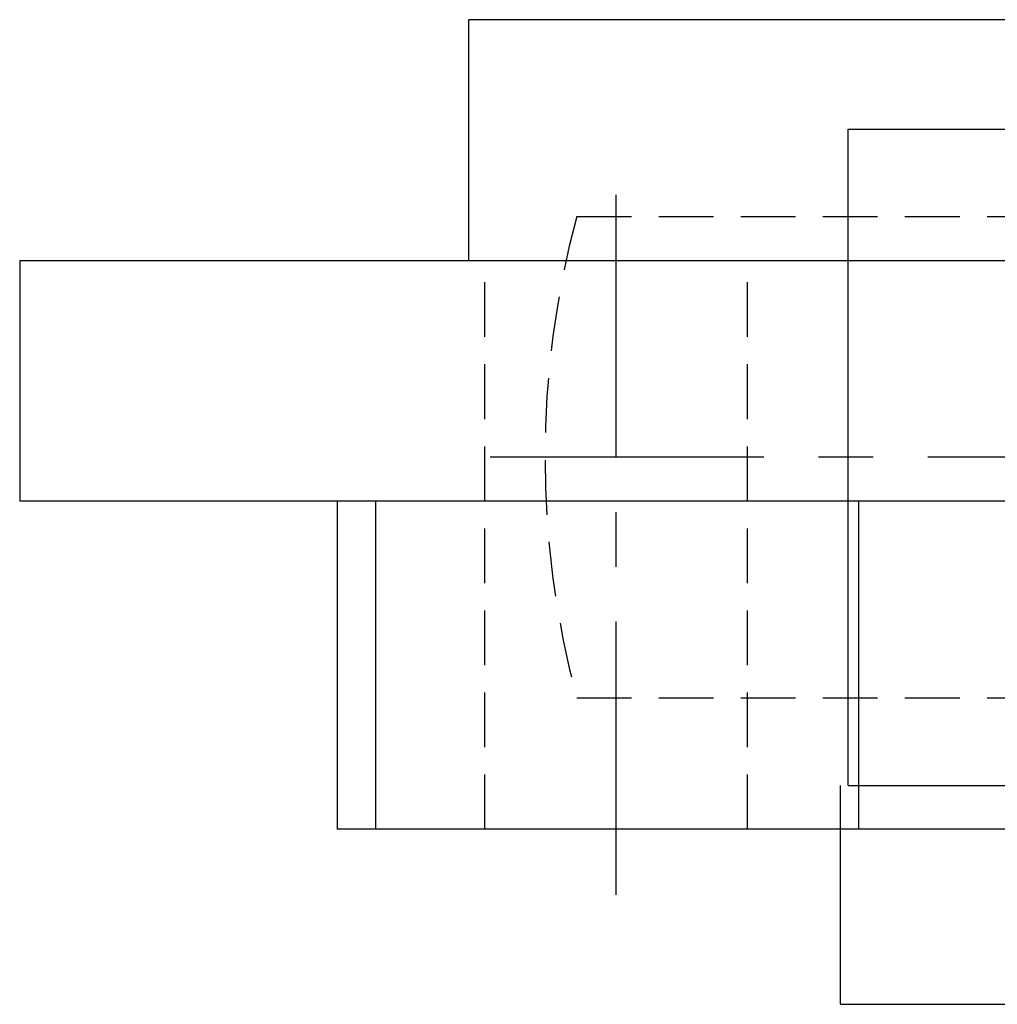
# Model space of a CAD drawing. Extents: x -71 to 152, y -72 to 152.
# Tile 2 of 7: x -67 to -22, y 102 to 147. Entities that reach past the tile are written whole.
import ezdxf

# ---------------------------------------------------------------- set-up
doc = ezdxf.new("R2010")
doc.units = 0
doc.header["$LTSCALE"] = 10
doc.linetypes.add('CENTER', pattern=[2, 1.25, -0.25, 0.25, -0.25])
doc.linetypes.add('HIDDEN', pattern=[0.375, 0.25, -0.125])
doc.layers.get('0').update_dxf_attribs({"linetype": 'CONTINUOUS'})
doc.layers.add('CENTER', color=1, linetype='CENTER')
doc.layers.add('HIDDEN', color=3, linetype='HIDDEN')

msp = doc.modelspace()

# ---------------------------------------------------------------- linework, layer by layer
for p, q in [((-46, 146.7), (-46, 135.7)), ((46, 146.7), (-46, 146.7)), ((-28.65, 141.7), (28.65, 141.7)), ((-28.65, 111.7), (-28.65, 141.7)), ((-66.5, 135.7), (-66.5, 124.7)), ((-66.5, 135.7), (66.5, 135.7)), ((-8.5, 124.7), (-66.5, 124.7)), ((-52, 124.7), (-52, 109.7)), ((-50.244, 124.7), (-50.244, 109.7)), ((-28.159, 109.7), (-28.159, 124.7)), ((-29, 101.7), (-29, 111.7)), ((-28.65, 111.7), (28.65, 111.7)), ((52, 109.7), (-52, 109.7)), ((-29, 101.7), (29, 101.7))]:
    msp.add_line(p, q)
at = {"layer": 'CENTER'}
for p, q in [((-39.244, 106.7), (-39.244, 138.7)), ((47.5, 126.7), (-47.5, 126.7))]:
    msp.add_line(p, q, dxfattribs=at)
at = {"layer": 'HIDDEN'}
for p, q in [((-41.052, 137.7), (41.052, 137.7)), ((-45.244, 109.7), (-45.244, 135.7)), ((-33.244, 109.7), (-33.244, 135.7)), ((-41.052, 115.7), (41.052, 115.7))]:
    msp.add_line(p, q, dxfattribs=at)
msp.add_arc((0, 126.7), 42.5, 164.9997, 195.0003, dxfattribs=at)

doc.saveas('drawing.dxf')
